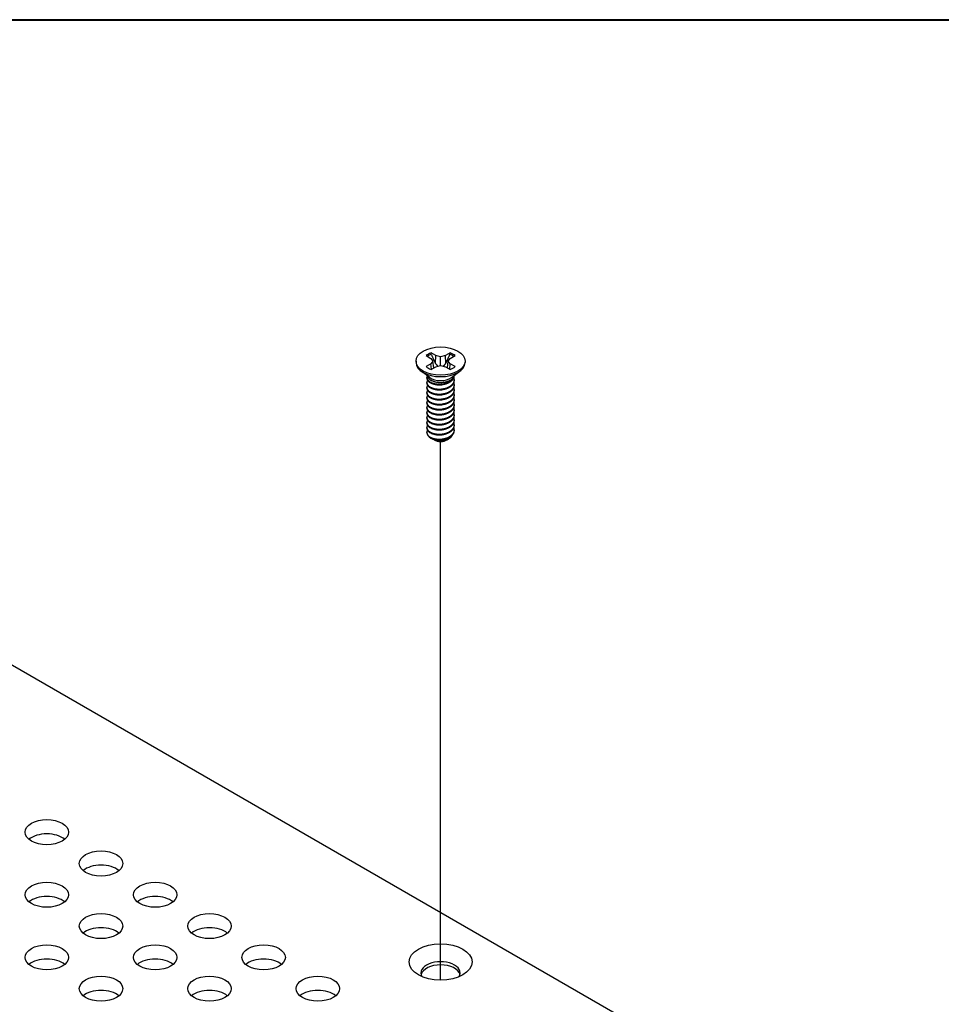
# Model space of a CAD drawing. Header units: millimetres. Extents: x 64 to 1798, y 64 to 1380.
# Tile 72 of 73: x 1569 to 1646, y 1293 to 1375. Entities that reach past the tile are written whole.
import ezdxf

# ---------------------------------------------------------------- set-up
doc = ezdxf.new("R2010")
doc.units = ezdxf.units.MM
doc.header["$LTSCALE"] = 6.666667
for name, color, linetype, lineweight in [('Border (ANSI)', 7, 'Continuous', 40), ('Tweak Trail (ANSI)', 7, 'Continuous', 25), ('Visible (ANSI)', 7, 'Continuous', 25)]:
    doc.layers.add(name, color=color, linetype=linetype, lineweight=lineweight)

# ---------------------------------------------------------------- blocks, each defined once
blk = doc.blocks.new('Borders Default Border')
at = {"layer": 'Border (ANSI)', "flags": 128}
blk.add_lwpolyline([(9.652, 9.652), (9.652, 206.248), (269.748, 206.248), (269.748, 9.652), (9.652, 9.652)], dxfattribs=at)

msp = doc.modelspace()

# ---------------------------------------------------------------- linework, layer by layer
at = {"layer": 'Tweak Trail (ANSI)'}
msp.add_line((1604.0774, 1295.4283), (1604.0774, 1340.0449), dxfattribs=at)
at = {"layer": 'Visible (ANSI)'}
for p, q in [((1602.0469, 1346.7036), (1602.0469, 1346.5891)), ((1602.8809, 1347.1608), (1603.2768, 1346.9322)), ((1603.2768, 1346.9322), (1603.4408, 1346.7036)), ((1603.4408, 1346.7036), (1603.2768, 1346.4751)), ((1603.683, 1347.1667), (1603.2871, 1347.3953)), ((1603.5063, 1346.1386), (1603.4408, 1346.7036)), ((1603.6455, 1346.5172), (1603.683, 1347.1667)), ((1604.0789, 1347.072), (1603.683, 1347.1667)), ((1604.4748, 1347.1667), (1604.0789, 1347.072)), ((1604.0789, 1346.3353), (1604.0789, 1347.072)), ((1604.8707, 1347.3953), (1604.4748, 1347.1667)), ((1604.5122, 1346.5172), (1604.4748, 1347.1667)), ((1604.6514, 1346.1386), (1604.7169, 1346.7036)), ((1604.7169, 1346.7036), (1604.8809, 1346.9322)), ((1604.8809, 1346.4751), (1604.7169, 1346.7036)), ((1604.8809, 1346.9322), (1605.2768, 1347.1608)), ((1606.1109, 1346.7036), (1606.1109, 1346.5891)), ((1603.1813, 1345.3455), (1602.4761, 1345.868)), ((1603.2768, 1346.4751), (1602.8809, 1346.2465)), ((1603.316, 1346.0287), (1603.2768, 1346.4751)), ((1603.2871, 1346.012), (1603.683, 1346.2406)), ((1603.683, 1346.2406), (1604.0789, 1346.3353)), ((1604.0789, 1346.3353), (1604.4748, 1346.2406)), ((1604.4748, 1346.2406), (1604.8707, 1346.012)), ((1604.8417, 1346.0287), (1604.8809, 1346.4751)), ((1605.2768, 1346.2465), (1604.8809, 1346.4751)), ((1604.9764, 1345.3455), (1605.6817, 1345.868)), ((1602.941, 1345.3044), (1602.941, 1345.3562)), ((1603.3771, 1345.0681), (1603.2742, 1345.1275)), ((1604.8384, 1345.1015), (1604.8835, 1345.1275)), ((1605.2168, 1345.5118), (1605.2168, 1345.5236)), ((1605.2168, 1345.097), (1605.2168, 1345.1488)), ((1602.941, 1344.8896), (1602.941, 1344.9414)), ((1602.941, 1344.4748), (1602.941, 1344.5266)), ((1605.2168, 1344.6822), (1605.2168, 1344.734)), ((1605.2168, 1344.2674), (1605.2168, 1344.3193)), ((1602.941, 1344.06), (1602.941, 1344.1119)), ((1602.941, 1343.6452), (1602.941, 1343.6971)), ((1605.2168, 1343.8526), (1605.2168, 1343.9045)), ((1605.2168, 1343.4378), (1605.2168, 1343.4897)), ((1602.941, 1343.2305), (1602.941, 1343.2823)), ((1602.941, 1342.8157), (1602.941, 1342.8675)), ((1605.2168, 1343.0231), (1605.2168, 1343.0749)), ((1605.2168, 1342.6083), (1605.2168, 1342.6601)), ((1602.941, 1342.4009), (1602.941, 1342.4527)), ((1602.941, 1341.9861), (1602.941, 1342.038)), ((1605.2168, 1342.1935), (1605.2168, 1342.2454)), ((1605.2168, 1341.7787), (1605.2168, 1341.8306)), ((1602.941, 1341.5713), (1602.941, 1341.6232)), ((1602.941, 1341.1566), (1602.941, 1341.2084)), ((1605.2168, 1341.3639), (1605.2168, 1341.4158)), ((1605.2168, 1340.9492), (1605.2168, 1341.001)), ((1602.941, 1340.793), (1602.941, 1340.7936)), ((1603.5436, 1340.1729), (1603.4765, 1340.2117)), ((1604.6141, 1340.1729), (1604.7391, 1340.2451)), ((1548.078, 1333.3767), (1782.1538, 1198.233))]:
    msp.add_line(p, q, dxfattribs=at)
for centre, major_axis in [((1604.0789, 1346.7036), (-2.032, 0)), ((1571.4626, 1307.6811), (-1.7983, 0)), ((1575.9527, 1305.0887), (-1.7983, 0)), ((1571.4626, 1302.4964), (-1.7983, 0)), ((1580.4428, 1302.4964), (-1.7983, 0)), ((1575.9527, 1299.904), (-1.7983, 0)), ((1584.933, 1299.904), (-1.7983, 0)), ((1571.4626, 1297.3116), (-1.7983, 0)), ((1580.4428, 1297.3116), (-1.7983, 0)), ((1589.4231, 1297.3116), (-1.7983, 0)), ((1604.0789, 1296.93), (-2.601, 0)), ((1575.9527, 1294.7192), (-1.7983, 0)), ((1584.933, 1294.7192), (-1.7983, 0)), ((1593.9132, 1294.7192), (-1.7983, 0))]:
    msp.add_ellipse(centre, major_axis=major_axis, ratio=0.5773503, dxfattribs=at)
for centre, major_axis, start_param, end_param in [((1604.0789, 1346.7036), (-1.4359, 0), 5.2964292, 5.6991451), ((1604.0789, 1346.5899), (1.3986, 0), 2.1582809, 2.4621423), ((1604.0789, 1346.5899), (1.3986, 0), 0.6794503, 0.9833118), ((1604.0789, 1346.7036), (-1.4359, 0), 3.7256329, 4.1283487), ((1604.0789, 1346.5891), (2.032, 0), 3.1415927, 6.2831853), ((1604.0789, 1346.7036), (1.4359, 0), 3.7256329, 4.1283487), ((1604.0789, 1346.7036), (1.4359, 0), 5.2964292, 5.6991451), ((1604.0789, 1345.592), (-1.1379, 0), 0.1125394, 3.0290532), ((1604.0789, 1345.7493), (-1.1379, 0), 0.6619784, 2.4796143), ((1604.0789, 1340.793), (-1.1379, 0), 0, 0.7853982), ((1604.0789, 1340.4819), (-0.7569, 0), 0.7853982, 2.3561945), ((1571.4626, 1306.5031), (-1.7983, 0), 3.744796, 5.679982), ((1575.9527, 1303.9108), (-1.7983, 0), 3.744796, 5.679982), ((1571.4626, 1301.3184), (-1.7983, 0), 3.744796, 5.679982), ((1580.4428, 1301.3184), (-1.7983, 0), 3.744796, 5.679982), ((1575.9527, 1298.726), (-1.7983, 0), 3.744796, 5.679982), ((1584.933, 1298.726), (-1.7983, 0), 3.744796, 5.679982), ((1571.4626, 1296.1336), (-1.7983, 0), 3.744796, 5.679982), ((1580.4428, 1296.1336), (-1.7983, 0), 3.744796, 5.679982), ((1589.4231, 1296.1336), (-1.7983, 0), 3.744796, 5.679982), ((1604.0789, 1296.0139), (1.6256, 0), 5.966917, 9.7410463), ((1604.0789, 1295.752), (1.6256, 0), 0.1399537, 3.0016389), ((1575.9527, 1293.5412), (-1.7983, 0), 3.744796, 5.679982), ((1584.933, 1293.5412), (-1.7983, 0), 3.744796, 5.679982), ((1593.9132, 1293.5412), (-1.7983, 0), 3.744796, 5.679982)]:
    msp.add_ellipse(centre, major_axis=major_axis, ratio=0.5773503, start_param=start_param, end_param=end_param, dxfattribs=at)
for points, weights in [([(1603.3037, 1347.262), (1603.2955, 1347.3278), (1603.2871, 1347.3953)], [1.01218915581, 1.01172679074, 1.01110160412]), ([(1603.3037, 1347.262), (1603.5155, 1346.7993), (1603.6455, 1346.5172)], [1.53696783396, 1.9683578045, 2.37346205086]), ([(1604.5122, 1346.5172), (1604.6422, 1346.7993), (1604.8541, 1347.262)], [2.37346205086, 1.9683578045, 1.53696783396]), ([(1604.8541, 1347.262), (1604.8623, 1347.3278), (1604.8707, 1347.3953)], [1.01218915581, 1.01172679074, 1.01110160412]), ([(1603.6455, 1346.5172), (1603.7631, 1346.3772), (1603.8545, 1346.2816)], [2.07391766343, 2.27571812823, 2.43161931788]), ([(1604.3032, 1346.2816), (1604.3947, 1346.3772), (1604.5122, 1346.5172)], [2.43161931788, 2.27571812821, 2.07391766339]), ([(1604.8835, 1345.0466), (1605.1901, 1345.2464), (1605.2149, 1345.5222)], [1, 0.907347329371, 0.942846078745]), ([(1604.8835, 1344.9947), (1605.2168, 1345.212), (1605.2168, 1345.5118)], [1, 0.900099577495, 0.949184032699]), ([(1604.8835, 1344.6318), (1605.3436, 1344.9317), (1605.1804, 1345.3297)], [1, 0.867144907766, 0.997779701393]), ([(1604.8835, 1344.58), (1605.2168, 1344.7972), (1605.2168, 1345.097)], [1, 0.900099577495, 0.949184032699]), ([(1604.8835, 1344.217), (1605.3436, 1344.5169), (1605.1804, 1344.9149)], [1, 0.867144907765, 0.997779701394]), ([(1604.8835, 1344.1652), (1605.2168, 1344.3824), (1605.2168, 1344.6822)], [1, 0.900099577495, 0.949184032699]), ([(1604.8835, 1343.8022), (1605.3436, 1344.1021), (1605.1804, 1344.5002)], [1, 0.867144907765, 0.997779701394]), ([(1604.8835, 1343.7504), (1605.2168, 1343.9676), (1605.2168, 1344.2674)], [1, 0.900099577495, 0.949184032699]), ([(1604.8835, 1343.3875), (1605.3436, 1343.6873), (1605.1804, 1344.0854)], [1, 0.867144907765, 0.997779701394]), ([(1604.8835, 1343.3356), (1605.2168, 1343.5528), (1605.2168, 1343.8526)], [1, 0.900099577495, 0.949184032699]), ([(1604.8835, 1342.9727), (1605.3436, 1343.2725), (1605.1804, 1343.6706)], [1, 0.867144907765, 0.997779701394]), ([(1604.8835, 1342.9208), (1605.2168, 1343.1381), (1605.2168, 1343.4378)], [1, 0.900099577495, 0.949184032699]), ([(1604.8835, 1342.5579), (1605.3436, 1342.8578), (1605.1804, 1343.2558)], [1, 0.867144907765, 0.997779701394]), ([(1604.8835, 1342.5061), (1605.2168, 1342.7233), (1605.2168, 1343.0231)], [1, 0.900099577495, 0.949184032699]), ([(1604.8835, 1342.1431), (1605.3436, 1342.443), (1605.1804, 1342.841)], [1, 0.867144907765, 0.997779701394]), ([(1604.8835, 1342.0913), (1605.2168, 1342.3085), (1605.2168, 1342.6083)], [1, 0.900099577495, 0.949184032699]), ([(1604.8835, 1341.7283), (1605.3436, 1342.0282), (1605.1804, 1342.4263)], [1, 0.867144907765, 0.997779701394]), ([(1604.8835, 1341.6765), (1605.2168, 1341.8937), (1605.2168, 1342.1935)], [1, 0.900099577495, 0.949184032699]), ([(1604.8835, 1341.3136), (1605.3436, 1341.6134), (1605.1804, 1342.0115)], [1, 0.867144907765, 0.997779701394]), ([(1604.8835, 1341.2617), (1605.2168, 1341.4789), (1605.2168, 1341.7787)], [1, 0.900099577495, 0.949184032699]), ([(1604.8835, 1340.8988), (1605.3436, 1341.1986), (1605.1804, 1341.5967)], [1, 0.867144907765, 0.997779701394]), ([(1604.8835, 1340.8469), (1605.2168, 1341.0642), (1605.2168, 1341.3639)], [1, 0.900099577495, 0.949184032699]), ([(1604.8835, 1340.484), (1605.3436, 1340.7839), (1605.1804, 1341.1819)], [1, 0.867144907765, 0.997779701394]), ([(1604.8835, 1340.4322), (1605.2168, 1340.6494), (1605.2168, 1340.9492)], [1, 0.900099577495, 0.949184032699])]:
    msp.add_rational_spline(points, weights, degree=2, dxfattribs=at)
for points, weights, knots in [([(1602.9615, 1345.4676), (1602.912, 1345.3351), (1602.9797, 1345.2028), (1603.1498, 1344.871), (1603.7844, 1344.8074), (1604.4189, 1344.7438), (1604.8835, 1345.0466)], [0.934199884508, 0.941930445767, 1, 0.866025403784, 1, 0.866025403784, 1], [0.787151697, 0.787151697, 0.787151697, 0.791666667, 0.791666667, 0.802083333, 0.802083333, 0.8125, 0.8125, 0.8125]), ([(1602.9961, 1345.1221), (1602.8927, 1344.9578), (1602.9797, 1344.7881), (1603.1498, 1344.4562), (1603.7844, 1344.3926), (1604.4189, 1344.329), (1604.8835, 1344.6318)], [0.933615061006, 0.926660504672, 1, 0.866025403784, 1, 0.866025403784, 1], [0.723464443, 0.723464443, 0.723464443, 0.729166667, 0.729166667, 0.739583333, 0.739583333, 0.75, 0.75, 0.75]), ([(1602.941, 1345.3044), (1602.941, 1345.2267), (1602.9797, 1345.151), (1603.1498, 1344.8192), (1603.7844, 1344.7556), (1604.4189, 1344.692), (1604.8835, 1344.9947)], [0.949184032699, 0.965925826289, 1, 0.866025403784, 1, 0.866025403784, 1], [0.726517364, 0.726517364, 0.726517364, 0.729166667, 0.729166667, 0.739583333, 0.739583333, 0.75, 0.75, 0.75]), ([(1602.9961, 1344.7073), (1602.8927, 1344.543), (1602.9797, 1344.3733), (1603.1498, 1344.0415), (1603.7844, 1343.9779), (1604.4189, 1343.9143), (1604.8835, 1344.217)], [0.933615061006, 0.926660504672, 1, 0.866025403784, 1, 0.866025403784, 1], [0.660964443, 0.660964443, 0.660964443, 0.666666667, 0.666666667, 0.677083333, 0.677083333, 0.6875, 0.6875, 0.6875]), ([(1602.9961, 1344.2925), (1602.8927, 1344.1283), (1602.9797, 1343.9585), (1603.1498, 1343.6267), (1603.7844, 1343.5631), (1604.4189, 1343.4995), (1604.8835, 1343.8022)], [0.933615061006, 0.926660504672, 1, 0.866025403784, 1, 0.866025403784, 1], [0.598464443, 0.598464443, 0.598464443, 0.604166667, 0.604166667, 0.614583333, 0.614583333, 0.625, 0.625, 0.625]), ([(1602.941, 1344.8896), (1602.941, 1344.8119), (1602.9797, 1344.7362), (1603.1498, 1344.4044), (1603.7844, 1344.3408), (1604.4189, 1344.2772), (1604.8835, 1344.58)], [0.949184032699, 0.965925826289, 1, 0.866025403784, 1, 0.866025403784, 1], [0.664017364, 0.664017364, 0.664017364, 0.666666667, 0.666666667, 0.677083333, 0.677083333, 0.6875, 0.6875, 0.6875]), ([(1602.941, 1344.4748), (1602.941, 1344.3971), (1602.9797, 1344.3214), (1603.1498, 1343.9896), (1603.7844, 1343.926), (1604.4189, 1343.8624), (1604.8835, 1344.1652)], [0.949184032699, 0.965925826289, 1, 0.866025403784, 1, 0.866025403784, 1], [0.601517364, 0.601517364, 0.601517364, 0.604166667, 0.604166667, 0.614583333, 0.614583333, 0.625, 0.625, 0.625]), ([(1603.6855, 1344.7681), (1603.7744, 1344.7474), (1603.8733, 1344.7398), (1604.069, 1344.7248), (1604.2659, 1344.77)], [0.949876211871, 0.966622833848, 1, 0.936018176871, 0.933147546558], [0.7369882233, 0.7369882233, 0.7369882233, 0.7395833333, 0.7395833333, 0.7445579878, 0.7445579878, 0.7445579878]), ([(1603.6855, 1344.3533), (1603.7744, 1344.3326), (1603.8733, 1344.3251), (1604.069, 1344.3101), (1604.2659, 1344.3552)], [0.94987621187, 0.966622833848, 1, 0.936018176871, 0.933147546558], [0.6744882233, 0.6744882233, 0.6744882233, 0.6770833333, 0.6770833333, 0.6820579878, 0.6820579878, 0.6820579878]), ([(1602.9961, 1343.8777), (1602.8927, 1343.7135), (1602.9797, 1343.5437), (1603.1498, 1343.2119), (1603.7844, 1343.1483), (1604.4189, 1343.0847), (1604.8835, 1343.3875)], [0.933615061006, 0.926660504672, 1, 0.866025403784, 1, 0.866025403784, 1], [0.535964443, 0.535964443, 0.535964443, 0.541666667, 0.541666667, 0.552083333, 0.552083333, 0.5625, 0.5625, 0.5625]), ([(1602.9961, 1343.463), (1602.8927, 1343.2987), (1602.9797, 1343.1289), (1603.1498, 1342.7971), (1603.7844, 1342.7335), (1604.4189, 1342.6699), (1604.8835, 1342.9727)], [0.933615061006, 0.926660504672, 1, 0.866025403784, 1, 0.866025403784, 1], [0.473464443, 0.473464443, 0.473464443, 0.479166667, 0.479166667, 0.489583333, 0.489583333, 0.5, 0.5, 0.5]), ([(1602.941, 1344.06), (1602.941, 1343.9823), (1602.9797, 1343.9067), (1603.1498, 1343.5748), (1603.7844, 1343.5112), (1604.4189, 1343.4476), (1604.8835, 1343.7504)], [0.949184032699, 0.965925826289, 1, 0.866025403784, 1, 0.866025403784, 1], [0.539017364, 0.539017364, 0.539017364, 0.541666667, 0.541666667, 0.552083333, 0.552083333, 0.5625, 0.5625, 0.5625]), ([(1602.941, 1343.6452), (1602.941, 1343.5675), (1602.9797, 1343.4919), (1603.1498, 1343.1601), (1603.7844, 1343.0964), (1604.4189, 1343.0328), (1604.8835, 1343.3356)], [0.949184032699, 0.965925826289, 1, 0.866025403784, 1, 0.866025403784, 1], [0.476517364, 0.476517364, 0.476517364, 0.479166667, 0.479166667, 0.489583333, 0.489583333, 0.5, 0.5, 0.5]), ([(1603.6855, 1343.9385), (1603.7744, 1343.9179), (1603.8733, 1343.9103), (1604.069, 1343.8953), (1604.2659, 1343.9405)], [0.949876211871, 0.966622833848, 1, 0.936018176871, 0.933147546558], [0.6119882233, 0.6119882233, 0.6119882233, 0.6145833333, 0.6145833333, 0.6195579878, 0.6195579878, 0.6195579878]), ([(1603.6855, 1343.5238), (1603.7744, 1343.5031), (1603.8733, 1343.4955), (1604.069, 1343.4805), (1604.2659, 1343.5257)], [0.949876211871, 0.966622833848, 1, 0.936018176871, 0.933147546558], [0.5494882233, 0.5494882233, 0.5494882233, 0.5520833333, 0.5520833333, 0.5570579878, 0.5570579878, 0.5570579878]), ([(1602.9961, 1343.0482), (1602.8927, 1342.8839), (1602.9797, 1342.7142), (1603.1498, 1342.3823), (1603.7844, 1342.3187), (1604.4189, 1342.2551), (1604.8835, 1342.5579)], [0.933615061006, 0.926660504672, 1, 0.866025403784, 1, 0.866025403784, 1], [0.410964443, 0.410964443, 0.410964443, 0.416666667, 0.416666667, 0.427083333, 0.427083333, 0.4375, 0.4375, 0.4375]), ([(1602.9961, 1342.6334), (1602.8927, 1342.4691), (1602.9797, 1342.2994), (1603.1498, 1341.9676), (1603.7844, 1341.904), (1604.4189, 1341.8403), (1604.8835, 1342.1431)], [0.933615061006, 0.926660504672, 1, 0.866025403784, 1, 0.866025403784, 1], [0.348464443, 0.348464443, 0.348464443, 0.354166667, 0.354166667, 0.364583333, 0.364583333, 0.375, 0.375, 0.375]), ([(1602.941, 1343.2305), (1602.941, 1343.1528), (1602.9797, 1343.0771), (1603.1498, 1342.7453), (1603.7844, 1342.6817), (1604.4189, 1342.6181), (1604.8835, 1342.9208)], [0.949184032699, 0.965925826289, 1, 0.866025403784, 1, 0.866025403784, 1], [0.414017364, 0.414017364, 0.414017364, 0.416666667, 0.416666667, 0.427083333, 0.427083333, 0.4375, 0.4375, 0.4375]), ([(1602.941, 1342.8157), (1602.941, 1342.738), (1602.9797, 1342.6623), (1603.1498, 1342.3305), (1603.7844, 1342.2669), (1604.4189, 1342.2033), (1604.8835, 1342.5061)], [0.949184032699, 0.965925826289, 1, 0.866025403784, 1, 0.866025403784, 1], [0.351517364, 0.351517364, 0.351517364, 0.354166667, 0.354166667, 0.364583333, 0.364583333, 0.375, 0.375, 0.375]), ([(1603.6855, 1343.109), (1603.7744, 1343.0883), (1603.8733, 1343.0807), (1604.069, 1343.0657), (1604.2659, 1343.1109)], [0.94987621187, 0.966622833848, 1, 0.936018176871, 0.933147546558], [0.4869882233, 0.4869882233, 0.4869882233, 0.4895833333, 0.4895833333, 0.4945579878, 0.4945579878, 0.4945579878]), ([(1603.6855, 1342.6942), (1603.7744, 1342.6735), (1603.8733, 1342.6659), (1604.069, 1342.6509), (1604.2659, 1342.6961)], [0.94987621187, 0.966622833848, 1, 0.936018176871, 0.933147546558], [0.4244882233, 0.4244882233, 0.4244882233, 0.4270833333, 0.4270833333, 0.4320579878, 0.4320579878, 0.4320579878]), ([(1602.9961, 1342.2186), (1602.8927, 1342.0544), (1602.9797, 1341.8846), (1603.1498, 1341.5528), (1603.7844, 1341.4892), (1604.4189, 1341.4256), (1604.8835, 1341.7283)], [0.933615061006, 0.926660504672, 1, 0.866025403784, 1, 0.866025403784, 1], [0.285964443, 0.285964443, 0.285964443, 0.291666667, 0.291666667, 0.302083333, 0.302083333, 0.3125, 0.3125, 0.3125]), ([(1602.9961, 1341.8038), (1602.8927, 1341.6396), (1602.9797, 1341.4698), (1603.1498, 1341.138), (1603.7844, 1341.0744), (1604.4189, 1341.0108), (1604.8835, 1341.3136)], [0.933615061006, 0.926660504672, 1, 0.866025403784, 1, 0.866025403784, 1], [0.223464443, 0.223464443, 0.223464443, 0.229166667, 0.229166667, 0.239583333, 0.239583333, 0.25, 0.25, 0.25]), ([(1602.941, 1342.4009), (1602.941, 1342.3232), (1602.9797, 1342.2475), (1603.1498, 1341.9157), (1603.7844, 1341.8521), (1604.4189, 1341.7885), (1604.8835, 1342.0913)], [0.949184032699, 0.965925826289, 1, 0.866025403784, 1, 0.866025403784, 1], [0.289017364, 0.289017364, 0.289017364, 0.291666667, 0.291666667, 0.302083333, 0.302083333, 0.3125, 0.3125, 0.3125]), ([(1602.941, 1341.9861), (1602.941, 1341.9084), (1602.9797, 1341.8328), (1603.1498, 1341.5009), (1603.7844, 1341.4373), (1604.4189, 1341.3737), (1604.8835, 1341.6765)], [0.949184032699, 0.965925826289, 1, 0.866025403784, 1, 0.866025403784, 1], [0.226517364, 0.226517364, 0.226517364, 0.229166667, 0.229166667, 0.239583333, 0.239583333, 0.25, 0.25, 0.25]), ([(1603.6855, 1342.2794), (1603.7744, 1342.2587), (1603.8733, 1342.2512), (1604.069, 1342.2362), (1604.2659, 1342.2813)], [0.94987621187, 0.966622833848, 1, 0.936018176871, 0.933147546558], [0.3619882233, 0.3619882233, 0.3619882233, 0.3645833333, 0.3645833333, 0.3695579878, 0.3695579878, 0.3695579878]), ([(1603.6855, 1341.8646), (1603.7744, 1341.844), (1603.8733, 1341.8364), (1604.069, 1341.8214), (1604.2659, 1341.8666)], [0.94987621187, 0.966622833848, 1, 0.936018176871, 0.933147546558], [0.2994882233, 0.2994882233, 0.2994882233, 0.3020833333, 0.3020833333, 0.3070579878, 0.3070579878, 0.3070579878]), ([(1602.9961, 1341.389), (1602.8927, 1341.2248), (1602.9797, 1341.055), (1603.1498, 1340.7232), (1603.7844, 1340.6596), (1604.4189, 1340.596), (1604.8835, 1340.8988)], [0.933615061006, 0.926660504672, 1, 0.866025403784, 1, 0.866025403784, 1], [0.160964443, 0.160964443, 0.160964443, 0.166666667, 0.166666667, 0.177083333, 0.177083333, 0.1875, 0.1875, 0.1875]), ([(1602.941, 1341.5713), (1602.941, 1341.4936), (1602.9797, 1341.418), (1603.1498, 1341.0862), (1603.7844, 1341.0225), (1604.4189, 1340.9589), (1604.8835, 1341.2617)], [0.949184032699, 0.965925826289, 1, 0.866025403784, 1, 0.866025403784, 1], [0.164017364, 0.164017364, 0.164017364, 0.166666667, 0.166666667, 0.177083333, 0.177083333, 0.1875, 0.1875, 0.1875]), ([(1602.941, 1341.1566), (1602.941, 1341.0789), (1602.9797, 1341.0032), (1603.1498, 1340.6714), (1603.7844, 1340.6078), (1604.4189, 1340.5442), (1604.8835, 1340.8469)], [0.949184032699, 0.965925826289, 1, 0.866025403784, 1, 0.866025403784, 1], [0.101517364, 0.101517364, 0.101517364, 0.104166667, 0.104166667, 0.114583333, 0.114583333, 0.125, 0.125, 0.125]), ([(1603.6855, 1341.4498), (1603.7744, 1341.4292), (1603.8733, 1341.4216), (1604.069, 1341.4066), (1604.2659, 1341.4518)], [0.949876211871, 0.966622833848, 1, 0.936018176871, 0.933147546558], [0.2369882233, 0.2369882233, 0.2369882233, 0.2395833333, 0.2395833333, 0.2445579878, 0.2445579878, 0.2445579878]), ([(1603.6855, 1341.0351), (1603.7744, 1341.0144), (1603.8733, 1341.0068), (1604.069, 1340.9918), (1604.2659, 1341.037)], [0.94987621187, 0.966622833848, 1, 0.936018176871, 0.933147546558], [0.1744882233, 0.1744882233, 0.1744882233, 0.1770833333, 0.1770833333, 0.1820579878, 0.1820579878, 0.1820579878]), ([(1602.941, 1340.799), (1602.9396, 1340.7186), (1602.9797, 1340.6403), (1603.1498, 1340.3084), (1603.7844, 1340.2448), (1604.4189, 1340.1812), (1604.8835, 1340.484)], [0.948065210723, 0.96476686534, 1, 0.866025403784, 1, 0.866025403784, 1], [0.101427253, 0.101427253, 0.101427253, 0.104166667, 0.104166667, 0.114583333, 0.114583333, 0.125, 0.125, 0.125]), ([(1603.2742, 1340.3285), (1603.4898, 1340.2225), (1603.7844, 1340.193), (1604.4189, 1340.1294), (1604.8835, 1340.4322)], [0.933012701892, 0.933012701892, 1, 0.866025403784, 1], [0.046875, 0.046875, 0.046875, 0.052083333, 0.052083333, 0.0625, 0.0625, 0.0625]), ([(1603.6855, 1340.6203), (1603.7744, 1340.5996), (1603.8733, 1340.592), (1604.069, 1340.577), (1604.2659, 1340.6222)], [0.949876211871, 0.966622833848, 1, 0.936018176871, 0.933147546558], [0.1119882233, 0.1119882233, 0.1119882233, 0.1145833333, 0.1145833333, 0.1195579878, 0.1195579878, 0.1195579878]), ([(1603.6855, 1340.2055), (1603.7744, 1340.1848), (1603.8733, 1340.1773), (1604.069, 1340.1623), (1604.2659, 1340.2074)], [0.94987621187, 0.966622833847, 1, 0.936018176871, 0.933147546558], [0.0494882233, 0.0494882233, 0.0494882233, 0.0520833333, 0.0520833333, 0.0570579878, 0.0570579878, 0.0570579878])]:
    msp.add_rational_spline(points, weights, degree=2, knots=knots, dxfattribs=at)
for points, knots in [([(1604.8385, 1345.1015), (1604.8077, 1345.0837), (1604.7745, 1345.0665), (1604.6344, 1345.0023), (1604.5172, 1344.9655), (1604.2602, 1344.916), (1604.1217, 1344.9057), (1603.8867, 1344.9153), (1603.7644, 1344.9289), (1603.5398, 1344.9895), (1603.4517, 1345.025), (1603.3771, 1345.0681)], [-0.26403111, -0.26403111, -0.26403111, -0.26403111, -0.24025195, -0.24025195, -0.17074357, -0.17074357, -0.09624881, -0.09624881, -0.0419821, -0.0419821, -0.000001, -0.000001, -0.000001, -0.000001]), ([(1604.7391, 1340.2451), (1604.6853, 1340.214), (1604.6207, 1340.1831), (1604.4697, 1340.1316), (1604.3984, 1340.1134), (1604.2135, 1340.0809), (1604.0986, 1340.0735), (1603.8937, 1340.0832), (1603.7795, 1340.0973), (1603.5737, 1340.1597), (1603.4949, 1340.1963), (1603.4109, 1340.2544), (1603.3919, 1340.2694), (1603.3749, 1340.285)], [-0.2355869, -0.2355869, -0.2355869, -0.2355869, -0.20366001, -0.20366001, -0.17794617, -0.17794617, -0.13906218, -0.13906218, -0.107081, -0.107081, -0.08213524, -0.08213524, -0.0739771, -0.0739771, -0.0739771, -0.0739771]), ([(1605.0255, 1340.5446), (1605.0165, 1340.5225), (1605.0056, 1340.5008), (1604.9664, 1340.4363), (1604.9325, 1340.3951), (1604.8382, 1340.3067), (1604.7825, 1340.2701), (1604.7391, 1340.2451)], [-0.047408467, -0.047408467, -0.047408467, -0.047408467, -0.038974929, -0.038974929, -0.021985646, -0.021985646, -0.000001, -0.000001, -0.000001, -0.000001])]:
    msp.add_open_spline(points, degree=3, knots=knots, dxfattribs=at)
msp.add_open_spline([(1602.941, 1340.799), (1602.9469, 1340.8561), (1602.9675, 1340.9118), (1603.0021, 1340.9648)], degree=3, dxfattribs=at)

# ---------------------------------------------------------------- block references
at = {"xscale": 6.666666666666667, "yscale": 6.666666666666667, "zscale": 6.666666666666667}
msp.add_blockref('Borders Default Border', (0, 0), dxfattribs=at)

doc.saveas('drawing.dxf')
